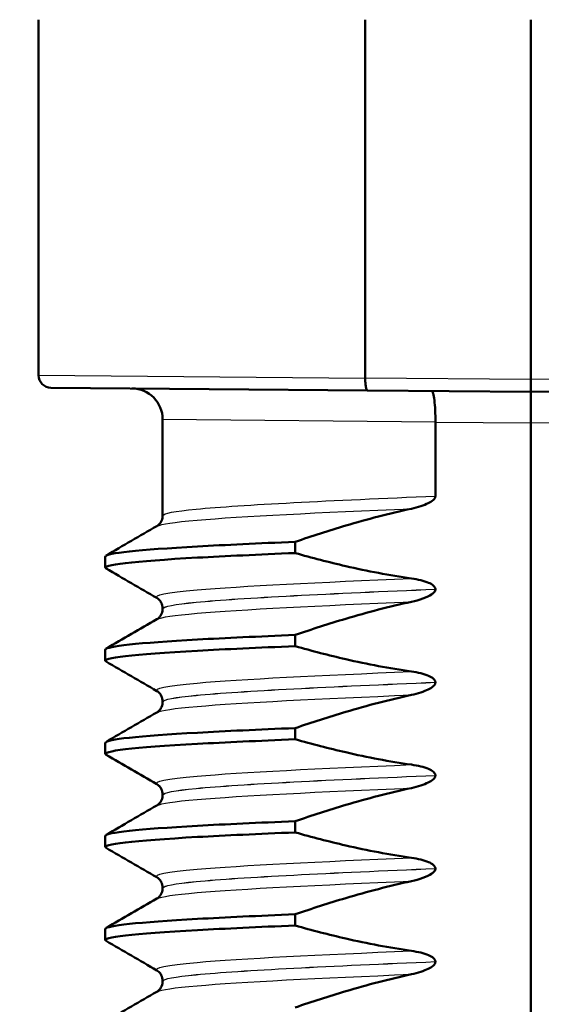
# Model space of a CAD drawing. Header units: millimetres. Extents: x 100 to 2000, y 93 to 2870.
# Tile 6 of 37: x 463 to 471, y 1657 to 1673. Entities that reach past the tile are written whole.
import ezdxf

# ---------------------------------------------------------------- set-up
doc = ezdxf.new("R2010")
doc.units = ezdxf.units.MM
doc.header["$LTSCALE"] = 10
for name, color, linetype, lineweight in [('Dimensions(ISO)', 7, 'Continuous', 25), ('Visible Edges(ISO)', 7, 'Continuous', 50), ('Visible Tangent Edges(ISO)', 7, 'Continuous', 25)]:
    doc.layers.add(name, color=color, linetype=linetype, lineweight=lineweight)
doc.styles.add('Text_3.5mm', font='arial.ttf', dxfattribs={"width": 0.9})
doc.dimstyles.new('KS-STANDARD', dxfattribs={"dimscale": 10, "dimtxt": 3.5, "dimasz": 2.5, "dimexe": 3.175, "dimexo": 0, "dimgap": 0.8, "dimtad": 1, "dimdec": 1, "dimrnd": 1e-08, "dimtxsty": 'Text_3.5mm', "dimcen": 0.09, "dimdle": 10, "dimclrd": 7, "dimclre": 7, "dimclrt": 7, "dimadec": 0, "dimazin": 2, "dimtfac": 0.714286, "dimtdec": 4, "dimtmove": 0, "dimatfit": 3, "dimfxl": 0, "dimtolj": 1, "dimlwd": 25, "dimlwe": 25, "dimarcsym": 0})

# ---------------------------------------------------------------- blocks, each defined once
blk = doc.blocks.new('*D11')
at = {"layer": 'Defpoints', "color": 0, "linetype": 'Continuous'}
for p in [(651.425, 2048.969), (399.025, 1756.687), (651.425, 1553.098)]:
    blk.add_point(p, dxfattribs=at)
at = {"layer": 'Dimensions(ISO)', "color": 7, "linetype": 'Continuous', "lineweight": 25}
for p, q in [((399.025, 1756.687), (399.025, 2080.719)), ((651.425, 1553.098), (651.425, 2080.719)), ((424.025, 2048.969), (626.425, 2048.969))]:
    blk.add_line(p, q, dxfattribs=at)
at = {"layer": 'Dimensions(ISO)', "color": 7, "linetype": 'Continuous'}
for points in [[(424.025, 2053.136), (424.025, 2044.802), (399.025, 2048.969)], [(626.425, 2053.136), (626.425, 2044.802), (651.425, 2048.969)]]:
    blk.add_solid(points, dxfattribs=at)
at = {"layer": 'Dimensions(ISO)', "color": 7, "linetype": 'Continuous', "lineweight": 25, "insert": (490.32, 2074.839), "char_height": 35, "attachment_point": 4, "style": 'Text_3.5mm'}
blk.add_mtext('\\A1;252', dxfattribs=at)

msp = doc.modelspace()

# ---------------------------------------------------------------- linework, layer by layer
at = {"layer": 'Visible Edges(ISO)'}
for p, q in [((463.085, 1673.187), (463.085, 1667.455)), ((468.353, 1673.187), (468.353, 1667.411)), ((471.025, 1667.387), (471.025, 1673.187)), ((468.353, 1667.411), (468.353, 1667.41)), ((471.025, 1667.187), (471.025, 1667.387)), ((468.387, 1667.21), (463.284, 1667.255)), ((468.387, 1667.21), (471.025, 1667.187)), ((471.025, 1667.187), (473.664, 1667.21)), ((471.025, 1666.687), (471.025, 1667.187)), ((465.085, 1666.744), (465.085, 1665.195)), ((469.484, 1666.701), (469.484, 1666.702)), ((469.484, 1665.508), (469.484, 1666.701)), ((471.025, 1651.687), (471.025, 1666.687)), ((467.223, 1664.59), (467.223, 1664.77)), ((464.159, 1664.355), (464.159, 1664.535)), ((469.484, 1664.007), (469.484, 1664.008)), ((465.085, 1663.695), (465.085, 1663.694)), ((467.223, 1663.089), (467.223, 1663.269)), ((464.159, 1662.854), (464.159, 1663.034)), ((469.484, 1662.506), (469.484, 1662.507)), ((465.085, 1662.194), (465.085, 1662.193)), ((467.223, 1661.588), (467.223, 1661.768)), ((464.159, 1661.353), (464.159, 1661.533)), ((469.484, 1661.005), (469.484, 1661.006)), ((465.085, 1660.693), (465.085, 1660.692)), ((467.223, 1660.087), (467.223, 1660.267)), ((464.159, 1659.852), (464.159, 1660.032)), ((469.484, 1659.504), (469.484, 1659.505)), ((465.085, 1659.192), (465.085, 1659.191)), ((467.223, 1658.586), (467.223, 1658.766)), ((464.159, 1658.351), (464.159, 1658.531)), ((469.484, 1658.003), (469.484, 1658.004)), ((465.085, 1657.691), (465.085, 1657.69))]:
    msp.add_line(p, q, dxfattribs=at)
for centre, radius, start, end in [((463.285, 1667.455), 0.2, 180, 269.5), ((464.585, 1666.744), 0.5, 0, 89.5)]:
    msp.add_arc(centre, radius, start, end, dxfattribs=at)
for points, knots in [([(468.387, 1667.21), (468.387, 1667.21), (468.387, 1667.21), (468.382, 1667.211), (468.377, 1667.216), (468.368, 1667.237), (468.365, 1667.252), (468.359, 1667.289), (468.356, 1667.311), (468.353, 1667.359), (468.353, 1667.384), (468.353, 1667.41)], [-0.00014766, -0.00014766, -0.00014766, -0.00014766, 0, 0, 0.00817129, 0.00817129, 0.01605744, 0.01605744, 0.02382977, 0.02382977, 0.03154517, 0.03154517, 0.03154517, 0.03154517]), ([(469.422, 1667.201), (469.422, 1667.201), (469.422, 1667.201), (469.431, 1667.201), (469.439, 1667.187), (469.455, 1667.135), (469.462, 1667.098), (469.473, 1667.005), (469.478, 1666.95), (469.483, 1666.831), (469.485, 1666.767), (469.484, 1666.702)], [-0.07896675, -0.07896675, -0.07896675, -0.07896675, -0.0786466, -0.0786466, -0.0584869, -0.0584869, -0.03885468, -0.03885468, -0.01938505, -0.01938505, 0, 0, 0, 0]), ([(469.098, 1665.305), (469.204, 1665.328), (469.3, 1665.359), (469.396, 1665.407), (469.425, 1665.424), (469.457, 1665.452), (469.467, 1665.463), (469.477, 1665.479), (469.48, 1665.485), (469.482, 1665.494), (469.483, 1665.497), (469.484, 1665.501), (469.484, 1665.502), (469.484, 1665.504), (469.484, 1665.505), (469.484, 1665.506), (469.484, 1665.507), (469.484, 1665.507), (469.484, 1665.508), (469.484, 1665.508)], [-0.03978694, -0.03978694, -0.03978694, -0.03978694, -0.01651478, -0.01651478, -0.0075637, -0.0075637, -0.00358267, -0.00358267, -0.00171374, -0.00171374, -0.00084489, -0.00084489, -0.00042059, -0.00042059, -0.00020999, -0.00020999, -0.00010493, -0.00010493, 0, 0, 0, 0]), ([(467.223, 1664.77), (467.492, 1664.863), (467.764, 1664.951), (468.387, 1665.135), (468.741, 1665.228), (469.098, 1665.305)], [-0.1951068, -0.1951068, -0.1951068, -0.1951068, -0.109617, -0.109617, 0, 0, 0, 0]), ([(464.991, 1665.024), (464.998, 1665.028), (465.009, 1665.035), (465.034, 1665.058), (465.045, 1665.072), (465.071, 1665.114), (465.083, 1665.148), (465.085, 1665.187), (465.085, 1665.191), (465.085, 1665.195)], [0, 0, 0, 0, 0.01675146, 0.01675146, 0.02873921, 0.02873921, 0.0449543, 0.0449543, 0.04675997, 0.04675997, 0.04675997, 0.04675997]), ([(464.162, 1664.535), (464.169, 1664.589), (464.693, 1664.642), (465.648, 1664.696), (466.093, 1664.721), (466.627, 1664.746), (467.223, 1664.77)], [50.2654825, 50.2654825, 50.2654825, 50.2654825, 50.9364829, 50.9364829, 50.9364829, 51.2493161, 51.2493161, 51.2493161, 51.2493161]), ([(464.173, 1664.341), (464.079, 1664.399), (464.607, 1664.457), (465.648, 1664.516), (466.093, 1664.54), (466.627, 1664.565), (467.223, 1664.59)], [50.205291, 50.205291, 50.205291, 50.205291, 50.936483, 50.936483, 50.936483, 51.249316, 51.249316, 51.249316, 51.249316]), ([(469.098, 1664.181), (468.741, 1664.232), (468.388, 1664.299), (467.764, 1664.442), (467.492, 1664.513), (467.223, 1664.59)], [-0.1920259, -0.1920259, -0.1920259, -0.1920259, -0.0840256, -0.0840256, 0, 0, 0, 0]), ([(469.484, 1664.008), (469.484, 1664.013), (469.483, 1664.017), (469.481, 1664.027), (469.479, 1664.032), (469.471, 1664.046), (469.463, 1664.055), (469.432, 1664.084), (469.4, 1664.1), (469.302, 1664.142), (469.205, 1664.166), (469.098, 1664.181)], [-0.05473825, -0.05473825, -0.05473825, -0.05473825, -0.05269081, -0.05269081, -0.05054514, -0.05054514, -0.04561181, -0.04561181, -0.03251755, -0.03251755, 0, 0, 0, 0]), ([(469.098, 1663.804), (469.16, 1663.818), (469.224, 1663.835), (469.338, 1663.876), (469.386, 1663.899), (469.437, 1663.933), (469.453, 1663.946), (469.471, 1663.968), (469.476, 1663.976), (469.483, 1663.992), (469.484, 1664), (469.484, 1664.007)], [-0.03714578, -0.03714578, -0.03714578, -0.03714578, -0.02352479, -0.02352479, -0.01076423, -0.01076423, -0.00516478, -0.00516478, -0.00220521, -0.00220521, 0, 0, 0, 0]), ([(465.085, 1663.695), (465.085, 1663.73), (465.076, 1663.764), (465.051, 1663.813), (465.036, 1663.83), (465.011, 1663.854), (465, 1663.861), (464.992, 1663.866), (464.992, 1663.867), (464.991, 1663.867)], [0, 0, 0, 0, 0.01563679, 0.01563679, 0.02960477, 0.02960477, 0.04518607, 0.04518607, 0.04675566, 0.04675566, 0.04675566, 0.04675566]), ([(464.991, 1663.523), (464.998, 1663.527), (465.009, 1663.534), (465.034, 1663.557), (465.045, 1663.571), (465.071, 1663.613), (465.083, 1663.647), (465.085, 1663.686), (465.085, 1663.69), (465.085, 1663.694)], [0, 0, 0, 0, 0.01675146, 0.01675146, 0.02873921, 0.02873921, 0.0449543, 0.0449543, 0.04675997, 0.04675997, 0.04675997, 0.04675997]), ([(467.223, 1663.269), (467.492, 1663.362), (467.764, 1663.45), (468.387, 1663.634), (468.741, 1663.727), (469.098, 1663.804)], [-0.1951068, -0.1951068, -0.1951068, -0.1951068, -0.109617, -0.109617, 0, 0, 0, 0]), ([(464.162, 1663.034), (464.169, 1663.088), (464.693, 1663.141), (465.648, 1663.195), (466.093, 1663.22), (466.627, 1663.245), (467.223, 1663.269)], [43.9822972, 43.9822972, 43.9822972, 43.9822972, 44.6532976, 44.6532976, 44.6532976, 44.9661308, 44.9661308, 44.9661308, 44.9661308]), ([(464.173, 1662.84), (464.079, 1662.898), (464.607, 1662.956), (465.648, 1663.015), (466.093, 1663.039), (466.627, 1663.064), (467.223, 1663.089)], [43.922106, 43.922106, 43.922106, 43.922106, 44.653298, 44.653298, 44.653298, 44.966131, 44.966131, 44.966131, 44.966131]), ([(469.098, 1662.68), (468.741, 1662.731), (468.388, 1662.798), (467.764, 1662.941), (467.492, 1663.012), (467.223, 1663.089)], [-0.1920259, -0.1920259, -0.1920259, -0.1920259, -0.0840256, -0.0840256, 0, 0, 0, 0]), ([(469.484, 1662.507), (469.484, 1662.512), (469.483, 1662.516), (469.481, 1662.526), (469.479, 1662.531), (469.471, 1662.545), (469.463, 1662.554), (469.432, 1662.583), (469.4, 1662.599), (469.302, 1662.641), (469.205, 1662.665), (469.098, 1662.68)], [-0.05473825, -0.05473825, -0.05473825, -0.05473825, -0.05269081, -0.05269081, -0.05054514, -0.05054514, -0.04561181, -0.04561181, -0.03251755, -0.03251755, 0, 0, 0, 0]), ([(469.098, 1662.303), (469.204, 1662.326), (469.3, 1662.357), (469.396, 1662.405), (469.425, 1662.422), (469.457, 1662.45), (469.467, 1662.461), (469.477, 1662.477), (469.48, 1662.483), (469.482, 1662.492), (469.483, 1662.495), (469.484, 1662.499), (469.484, 1662.5), (469.484, 1662.502), (469.484, 1662.503), (469.484, 1662.504), (469.484, 1662.505), (469.484, 1662.505), (469.484, 1662.506), (469.484, 1662.506)], [-0.03978694, -0.03978694, -0.03978694, -0.03978694, -0.01651478, -0.01651478, -0.0075637, -0.0075637, -0.00358267, -0.00358267, -0.00171374, -0.00171374, -0.00084489, -0.00084489, -0.00042059, -0.00042059, -0.00020999, -0.00020999, -0.00010493, -0.00010493, 0, 0, 0, 0]), ([(465.085, 1662.194), (465.085, 1662.229), (465.076, 1662.263), (465.051, 1662.312), (465.036, 1662.329), (465.011, 1662.353), (465, 1662.36), (464.992, 1662.365), (464.992, 1662.366), (464.991, 1662.366)], [0, 0, 0, 0, 0.01563679, 0.01563679, 0.02960477, 0.02960477, 0.04518607, 0.04518607, 0.04675566, 0.04675566, 0.04675566, 0.04675566]), ([(467.223, 1661.768), (467.492, 1661.861), (467.764, 1661.949), (468.387, 1662.133), (468.741, 1662.226), (469.098, 1662.303)], [-0.1951068, -0.1951068, -0.1951068, -0.1951068, -0.109617, -0.109617, 0, 0, 0, 0]), ([(464.991, 1662.022), (464.998, 1662.026), (465.009, 1662.033), (465.034, 1662.056), (465.045, 1662.07), (465.071, 1662.112), (465.083, 1662.146), (465.085, 1662.185), (465.085, 1662.189), (465.085, 1662.193)], [0, 0, 0, 0, 0.01675146, 0.01675146, 0.02873921, 0.02873921, 0.0449543, 0.0449543, 0.04675997, 0.04675997, 0.04675997, 0.04675997]), ([(464.162, 1661.533), (464.169, 1661.587), (464.693, 1661.64), (465.648, 1661.694), (466.093, 1661.719), (466.627, 1661.744), (467.223, 1661.768)], [37.6991118, 37.6991118, 37.6991118, 37.6991118, 38.3701123, 38.3701123, 38.3701123, 38.6829455, 38.6829455, 38.6829455, 38.6829455]), ([(464.173, 1661.339), (464.079, 1661.397), (464.607, 1661.455), (465.648, 1661.514), (466.093, 1661.538), (466.627, 1661.563), (467.223, 1661.588)], [37.638921, 37.638921, 37.638921, 37.638921, 38.370112, 38.370112, 38.370112, 38.682946, 38.682946, 38.682946, 38.682946]), ([(469.098, 1661.179), (468.741, 1661.23), (468.388, 1661.297), (467.764, 1661.44), (467.492, 1661.511), (467.223, 1661.588)], [-0.1920259, -0.1920259, -0.1920259, -0.1920259, -0.0840256, -0.0840256, 0, 0, 0, 0]), ([(469.484, 1661.006), (469.484, 1661.011), (469.483, 1661.015), (469.481, 1661.025), (469.479, 1661.03), (469.471, 1661.044), (469.463, 1661.053), (469.432, 1661.082), (469.4, 1661.098), (469.302, 1661.14), (469.205, 1661.164), (469.098, 1661.179)], [-0.05473825, -0.05473825, -0.05473825, -0.05473825, -0.05269081, -0.05269081, -0.05054514, -0.05054514, -0.04561181, -0.04561181, -0.03251755, -0.03251755, 0, 0, 0, 0]), ([(469.098, 1660.802), (469.204, 1660.825), (469.3, 1660.856), (469.396, 1660.904), (469.425, 1660.921), (469.457, 1660.949), (469.467, 1660.96), (469.477, 1660.976), (469.48, 1660.982), (469.482, 1660.991), (469.483, 1660.994), (469.484, 1660.998), (469.484, 1660.999), (469.484, 1661.001), (469.484, 1661.002), (469.484, 1661.003), (469.484, 1661.004), (469.484, 1661.004), (469.484, 1661.005), (469.484, 1661.005)], [-0.03978694, -0.03978694, -0.03978694, -0.03978694, -0.01651478, -0.01651478, -0.0075637, -0.0075637, -0.00358267, -0.00358267, -0.00171374, -0.00171374, -0.00084489, -0.00084489, -0.00042059, -0.00042059, -0.00020999, -0.00020999, -0.00010493, -0.00010493, 0, 0, 0, 0]), ([(465.085, 1660.693), (465.085, 1660.728), (465.076, 1660.762), (465.051, 1660.811), (465.036, 1660.828), (465.011, 1660.852), (465, 1660.859), (464.992, 1660.864), (464.992, 1660.865), (464.991, 1660.865)], [0, 0, 0, 0, 0.01563679, 0.01563679, 0.02960477, 0.02960477, 0.04518607, 0.04518607, 0.04675566, 0.04675566, 0.04675566, 0.04675566]), ([(464.991, 1660.521), (464.998, 1660.525), (465.009, 1660.532), (465.034, 1660.555), (465.045, 1660.569), (465.071, 1660.611), (465.083, 1660.645), (465.085, 1660.684), (465.085, 1660.688), (465.085, 1660.692)], [0, 0, 0, 0, 0.01675146, 0.01675146, 0.02873921, 0.02873921, 0.0449543, 0.0449543, 0.04675997, 0.04675997, 0.04675997, 0.04675997]), ([(467.223, 1660.267), (467.492, 1660.36), (467.764, 1660.448), (468.387, 1660.632), (468.741, 1660.725), (469.098, 1660.802)], [-0.1951068, -0.1951068, -0.1951068, -0.1951068, -0.109617, -0.109617, 0, 0, 0, 0]), ([(464.162, 1660.032), (464.169, 1660.086), (464.693, 1660.139), (465.648, 1660.193), (466.093, 1660.218), (466.627, 1660.243), (467.223, 1660.267)], [31.4159265, 31.4159265, 31.4159265, 31.4159265, 32.086927, 32.086927, 32.086927, 32.3997602, 32.3997602, 32.3997602, 32.3997602]), ([(464.173, 1659.838), (464.079, 1659.896), (464.607, 1659.954), (465.648, 1660.013), (466.093, 1660.037), (466.627, 1660.062), (467.223, 1660.087)], [31.355735, 31.355735, 31.355735, 31.355735, 32.086927, 32.086927, 32.086927, 32.39976, 32.39976, 32.39976, 32.39976]), ([(469.098, 1659.678), (468.741, 1659.729), (468.388, 1659.796), (467.764, 1659.939), (467.492, 1660.01), (467.223, 1660.087)], [-0.1920259, -0.1920259, -0.1920259, -0.1920259, -0.0840256, -0.0840256, 0, 0, 0, 0]), ([(469.484, 1659.505), (469.484, 1659.51), (469.483, 1659.514), (469.481, 1659.524), (469.479, 1659.529), (469.471, 1659.543), (469.463, 1659.552), (469.432, 1659.581), (469.4, 1659.597), (469.302, 1659.639), (469.205, 1659.663), (469.098, 1659.678)], [-0.05473825, -0.05473825, -0.05473825, -0.05473825, -0.05269081, -0.05269081, -0.05054514, -0.05054514, -0.04561181, -0.04561181, -0.03251755, -0.03251755, 0, 0, 0, 0]), ([(469.098, 1659.301), (469.16, 1659.315), (469.224, 1659.332), (469.338, 1659.373), (469.386, 1659.396), (469.437, 1659.43), (469.453, 1659.443), (469.471, 1659.465), (469.476, 1659.473), (469.483, 1659.489), (469.484, 1659.497), (469.484, 1659.504)], [-0.03714578, -0.03714578, -0.03714578, -0.03714578, -0.02352479, -0.02352479, -0.01076423, -0.01076423, -0.00516478, -0.00516478, -0.00220521, -0.00220521, 0, 0, 0, 0]), ([(465.085, 1659.192), (465.085, 1659.227), (465.076, 1659.261), (465.051, 1659.31), (465.036, 1659.327), (465.011, 1659.351), (465, 1659.358), (464.992, 1659.363), (464.992, 1659.364), (464.991, 1659.364)], [0, 0, 0, 0, 0.01563679, 0.01563679, 0.02960477, 0.02960477, 0.04518607, 0.04518607, 0.04675566, 0.04675566, 0.04675566, 0.04675566]), ([(467.223, 1658.766), (467.492, 1658.859), (467.764, 1658.947), (468.387, 1659.131), (468.741, 1659.224), (469.098, 1659.301)], [-0.1951068, -0.1951068, -0.1951068, -0.1951068, -0.109617, -0.109617, 0, 0, 0, 0]), ([(464.991, 1659.02), (464.998, 1659.024), (465.009, 1659.031), (465.034, 1659.054), (465.045, 1659.068), (465.071, 1659.11), (465.083, 1659.144), (465.085, 1659.183), (465.085, 1659.187), (465.085, 1659.191)], [0, 0, 0, 0, 0.01675146, 0.01675146, 0.02873921, 0.02873921, 0.0449543, 0.0449543, 0.04675997, 0.04675997, 0.04675997, 0.04675997]), ([(464.162, 1658.531), (464.169, 1658.585), (464.693, 1658.638), (465.648, 1658.692), (466.093, 1658.717), (466.627, 1658.742), (467.223, 1658.766)], [25.1327412, 25.1327412, 25.1327412, 25.1327412, 25.8037417, 25.8037417, 25.8037417, 26.1165749, 26.1165749, 26.1165749, 26.1165749]), ([(464.173, 1658.337), (464.079, 1658.395), (464.607, 1658.453), (465.648, 1658.512), (466.093, 1658.536), (466.627, 1658.561), (467.223, 1658.586)], [25.07255, 25.07255, 25.07255, 25.07255, 25.803742, 25.803742, 25.803742, 26.116575, 26.116575, 26.116575, 26.116575]), ([(469.098, 1658.177), (468.741, 1658.228), (468.388, 1658.295), (467.764, 1658.438), (467.492, 1658.509), (467.223, 1658.586)], [-0.1920259, -0.1920259, -0.1920259, -0.1920259, -0.0840256, -0.0840256, 0, 0, 0, 0]), ([(469.484, 1658.004), (469.484, 1658.009), (469.483, 1658.013), (469.481, 1658.023), (469.479, 1658.028), (469.471, 1658.042), (469.463, 1658.051), (469.432, 1658.08), (469.4, 1658.096), (469.302, 1658.138), (469.205, 1658.162), (469.098, 1658.177)], [-0.05473825, -0.05473825, -0.05473825, -0.05473825, -0.05269081, -0.05269081, -0.05054514, -0.05054514, -0.04561181, -0.04561181, -0.03251755, -0.03251755, 0, 0, 0, 0]), ([(469.098, 1657.8), (469.204, 1657.823), (469.3, 1657.854), (469.396, 1657.902), (469.425, 1657.919), (469.457, 1657.947), (469.467, 1657.958), (469.477, 1657.974), (469.48, 1657.98), (469.482, 1657.989), (469.483, 1657.992), (469.484, 1657.996), (469.484, 1657.997), (469.484, 1657.999), (469.484, 1658), (469.484, 1658.001), (469.484, 1658.002), (469.484, 1658.002), (469.484, 1658.003), (469.484, 1658.003)], [-0.03978694, -0.03978694, -0.03978694, -0.03978694, -0.01651478, -0.01651478, -0.0075637, -0.0075637, -0.00358267, -0.00358267, -0.00171374, -0.00171374, -0.00084489, -0.00084489, -0.00042059, -0.00042059, -0.00020999, -0.00020999, -0.00010493, -0.00010493, 0, 0, 0, 0]), ([(465.085, 1657.691), (465.085, 1657.726), (465.076, 1657.76), (465.051, 1657.809), (465.036, 1657.826), (465.011, 1657.85), (465, 1657.857), (464.992, 1657.862), (464.992, 1657.863), (464.991, 1657.863)], [0, 0, 0, 0, 0.01563679, 0.01563679, 0.02960477, 0.02960477, 0.04518607, 0.04518607, 0.04675566, 0.04675566, 0.04675566, 0.04675566]), ([(464.991, 1657.519), (464.998, 1657.523), (465.009, 1657.53), (465.034, 1657.553), (465.045, 1657.567), (465.071, 1657.609), (465.083, 1657.643), (465.085, 1657.682), (465.085, 1657.686), (465.085, 1657.69)], [0, 0, 0, 0, 0.01675146, 0.01675146, 0.02873921, 0.02873921, 0.0449543, 0.0449543, 0.04675997, 0.04675997, 0.04675997, 0.04675997]), ([(467.223, 1657.265), (467.492, 1657.358), (467.764, 1657.446), (468.387, 1657.63), (468.741, 1657.723), (469.098, 1657.8)], [-0.1951068, -0.1951068, -0.1951068, -0.1951068, -0.109617, -0.109617, 0, 0, 0, 0])]:
    msp.add_open_spline(points, degree=3, knots=knots, dxfattribs=at)
for points in [[(464.172, 1664.55), (464.445, 1664.708), (464.718, 1664.866), (464.991, 1665.024)], [(464.991, 1663.867), (464.718, 1664.025), (464.445, 1664.183), (464.172, 1664.341)], [(464.172, 1663.049), (464.445, 1663.207), (464.718, 1663.365), (464.991, 1663.523)], [(464.991, 1662.366), (464.718, 1662.524), (464.445, 1662.682), (464.172, 1662.84)], [(464.172, 1661.548), (464.445, 1661.706), (464.718, 1661.864), (464.991, 1662.022)], [(464.991, 1660.865), (464.718, 1661.023), (464.445, 1661.181), (464.172, 1661.339)], [(464.172, 1660.047), (464.445, 1660.205), (464.718, 1660.363), (464.991, 1660.521)], [(464.991, 1659.364), (464.718, 1659.522), (464.445, 1659.68), (464.172, 1659.838)], [(464.172, 1658.546), (464.445, 1658.704), (464.718, 1658.862), (464.991, 1659.02)], [(464.991, 1657.863), (464.718, 1658.021), (464.445, 1658.179), (464.172, 1658.337)], [(464.172, 1657.045), (464.445, 1657.203), (464.718, 1657.361), (464.991, 1657.519)]]:
    msp.add_open_spline(points, degree=3, dxfattribs=at)
at = {"layer": 'Visible Tangent Edges(ISO)'}
for p, q in [((463.085, 1667.455), (468.353, 1667.41)), ((471.025, 1667.387), (468.353, 1667.411)), ((473.698, 1667.411), (471.025, 1667.387)), ((469.484, 1666.702), (465.085, 1666.744)), ((469.484, 1666.701), (471.025, 1666.687)), ((471.025, 1666.687), (472.567, 1666.701))]:
    msp.add_line(p, q, dxfattribs=at)
for points, knots in [([(465.094, 1665.195), (465.094, 1665.23), (465.272, 1665.264), (465.627, 1665.298), (466.353, 1665.368), (467.806, 1665.438), (469.484, 1665.508)], [50.265482, 50.265482, 50.265482, 50.265482, 50.696014, 50.696014, 50.696014, 51.573797, 51.573797, 51.573797, 51.573797]), ([(465, 1665.024), (465.054, 1665.056), (465.268, 1665.088), (465.639, 1665.12), (466.349, 1665.182), (467.618, 1665.244), (469.098, 1665.305)], [50.333785, 50.333785, 50.333785, 50.333785, 50.737778, 50.737778, 50.737778, 51.51196, 51.51196, 51.51196, 51.51196]), ([(464.999, 1663.867), (464.928, 1663.91), (465.143, 1663.953), (465.639, 1663.996), (466.349, 1664.058), (467.618, 1664.119), (469.098, 1664.181)], [50.19718, 50.19718, 50.19718, 50.19718, 50.737778, 50.737778, 50.737778, 51.51196, 51.51196, 51.51196, 51.51196]), ([(465.094, 1663.695), (465.094, 1663.73), (465.272, 1663.764), (465.627, 1663.798), (466.353, 1663.868), (467.806, 1663.938), (469.484, 1664.008)], [50.265482, 50.265482, 50.265482, 50.265482, 50.696014, 50.696014, 50.696014, 51.573797, 51.573797, 51.573797, 51.573797]), ([(465.094, 1663.694), (465.094, 1663.729), (465.272, 1663.763), (465.627, 1663.797), (466.353, 1663.867), (467.806, 1663.937), (469.484, 1664.007)], [43.982297, 43.982297, 43.982297, 43.982297, 44.412828, 44.412828, 44.412828, 45.290612, 45.290612, 45.290612, 45.290612]), ([(465, 1663.523), (465.054, 1663.555), (465.268, 1663.587), (465.639, 1663.619), (466.349, 1663.681), (467.618, 1663.743), (469.098, 1663.804)], [44.0506, 44.0506, 44.0506, 44.0506, 44.454593, 44.454593, 44.454593, 45.228775, 45.228775, 45.228775, 45.228775]), ([(464.999, 1662.366), (464.928, 1662.409), (465.143, 1662.452), (465.639, 1662.495), (466.349, 1662.557), (467.618, 1662.618), (469.098, 1662.68)], [43.913994, 43.913994, 43.913994, 43.913994, 44.454593, 44.454593, 44.454593, 45.228775, 45.228775, 45.228775, 45.228775]), ([(465.094, 1662.194), (465.094, 1662.229), (465.272, 1662.263), (465.627, 1662.297), (466.353, 1662.367), (467.806, 1662.437), (469.484, 1662.507)], [43.982297, 43.982297, 43.982297, 43.982297, 44.412828, 44.412828, 44.412828, 45.290612, 45.290612, 45.290612, 45.290612]), ([(465.094, 1662.193), (465.094, 1662.228), (465.272, 1662.262), (465.627, 1662.296), (466.353, 1662.366), (467.806, 1662.436), (469.484, 1662.506)], [37.699112, 37.699112, 37.699112, 37.699112, 38.129643, 38.129643, 38.129643, 39.007427, 39.007427, 39.007427, 39.007427]), ([(465, 1662.022), (465.054, 1662.054), (465.268, 1662.086), (465.639, 1662.118), (466.349, 1662.18), (467.618, 1662.242), (469.098, 1662.303)], [37.767415, 37.767415, 37.767415, 37.767415, 38.171407, 38.171407, 38.171407, 38.945589, 38.945589, 38.945589, 38.945589]), ([(464.999, 1660.865), (464.928, 1660.908), (465.143, 1660.951), (465.639, 1660.994), (466.349, 1661.056), (467.618, 1661.117), (469.098, 1661.179)], [37.630809, 37.630809, 37.630809, 37.630809, 38.171407, 38.171407, 38.171407, 38.945589, 38.945589, 38.945589, 38.945589]), ([(465.094, 1660.693), (465.094, 1660.728), (465.272, 1660.762), (465.627, 1660.796), (466.353, 1660.866), (467.806, 1660.936), (469.484, 1661.006)], [37.699112, 37.699112, 37.699112, 37.699112, 38.129643, 38.129643, 38.129643, 39.007427, 39.007427, 39.007427, 39.007427]), ([(465.094, 1660.692), (465.094, 1660.727), (465.272, 1660.761), (465.627, 1660.795), (466.353, 1660.865), (467.806, 1660.935), (469.484, 1661.005)], [31.415927, 31.415927, 31.415927, 31.415927, 31.846458, 31.846458, 31.846458, 32.724241, 32.724241, 32.724241, 32.724241]), ([(465, 1660.521), (465.054, 1660.553), (465.268, 1660.585), (465.639, 1660.617), (466.349, 1660.679), (467.618, 1660.741), (469.098, 1660.802)], [31.484229, 31.484229, 31.484229, 31.484229, 31.888222, 31.888222, 31.888222, 32.662404, 32.662404, 32.662404, 32.662404]), ([(464.999, 1659.364), (464.928, 1659.407), (465.143, 1659.45), (465.639, 1659.493), (466.349, 1659.555), (467.618, 1659.616), (469.098, 1659.678)], [31.347624, 31.347624, 31.347624, 31.347624, 31.888222, 31.888222, 31.888222, 32.662404, 32.662404, 32.662404, 32.662404]), ([(465.094, 1659.192), (465.094, 1659.227), (465.272, 1659.261), (465.627, 1659.295), (466.353, 1659.365), (467.806, 1659.435), (469.484, 1659.505)], [31.415927, 31.415927, 31.415927, 31.415927, 31.846458, 31.846458, 31.846458, 32.724241, 32.724241, 32.724241, 32.724241]), ([(465.094, 1659.191), (465.094, 1659.226), (465.272, 1659.26), (465.627, 1659.294), (466.353, 1659.364), (467.806, 1659.434), (469.484, 1659.504)], [25.132741, 25.132741, 25.132741, 25.132741, 25.563272, 25.563272, 25.563272, 26.441056, 26.441056, 26.441056, 26.441056]), ([(465, 1659.02), (465.054, 1659.052), (465.268, 1659.084), (465.639, 1659.116), (466.349, 1659.178), (467.618, 1659.24), (469.098, 1659.301)], [25.201044, 25.201044, 25.201044, 25.201044, 25.605037, 25.605037, 25.605037, 26.379219, 26.379219, 26.379219, 26.379219]), ([(464.999, 1657.863), (464.928, 1657.906), (465.143, 1657.949), (465.639, 1657.992), (466.349, 1658.054), (467.618, 1658.115), (469.098, 1658.177)], [25.064439, 25.064439, 25.064439, 25.064439, 25.605037, 25.605037, 25.605037, 26.379219, 26.379219, 26.379219, 26.379219]), ([(465.094, 1657.691), (465.094, 1657.726), (465.272, 1657.76), (465.627, 1657.794), (466.353, 1657.864), (467.806, 1657.934), (469.484, 1658.004)], [25.132741, 25.132741, 25.132741, 25.132741, 25.563272, 25.563272, 25.563272, 26.441056, 26.441056, 26.441056, 26.441056]), ([(465.094, 1657.69), (465.094, 1657.725), (465.272, 1657.759), (465.627, 1657.793), (466.353, 1657.863), (467.806, 1657.933), (469.484, 1658.003)], [18.849556, 18.849556, 18.849556, 18.849556, 19.280087, 19.280087, 19.280087, 20.157871, 20.157871, 20.157871, 20.157871]), ([(465, 1657.519), (465.054, 1657.551), (465.268, 1657.583), (465.639, 1657.615), (466.349, 1657.677), (467.618, 1657.739), (469.098, 1657.8)], [18.917859, 18.917859, 18.917859, 18.917859, 19.321851, 19.321851, 19.321851, 20.096033, 20.096033, 20.096033, 20.096033])]:
    msp.add_open_spline(points, degree=3, knots=knots, dxfattribs=at)

# ---------------------------------------------------------------- dimensions: what is measured, and where the dimension line sits
at = {"layer": 'Dimensions(ISO)', "color": 7, "linetype": 'Continuous', "lineweight": 25}
dim = msp.add_linear_dim(base=(651.425, 2048.969), p1=(399.025, 1756.687), p2=(651.425, 1553.098), angle=180, dimstyle='KS-STANDARD', override={"dimgap": 0.8, "dimdec": 0, "dimtol": 0, "dimlim": 0, "dimtp": 0, "dimtm": 0, "dimtdec": 4, "dimtofl": 0, "dimatfit": 1}, dxfattribs=at)
dim.commit()
dim.dimension.update_dxf_attribs({"geometry": '*D11', "text_midpoint": (525.225, 2048.969), "dimtype": 160})

doc.saveas('drawing.dxf')
